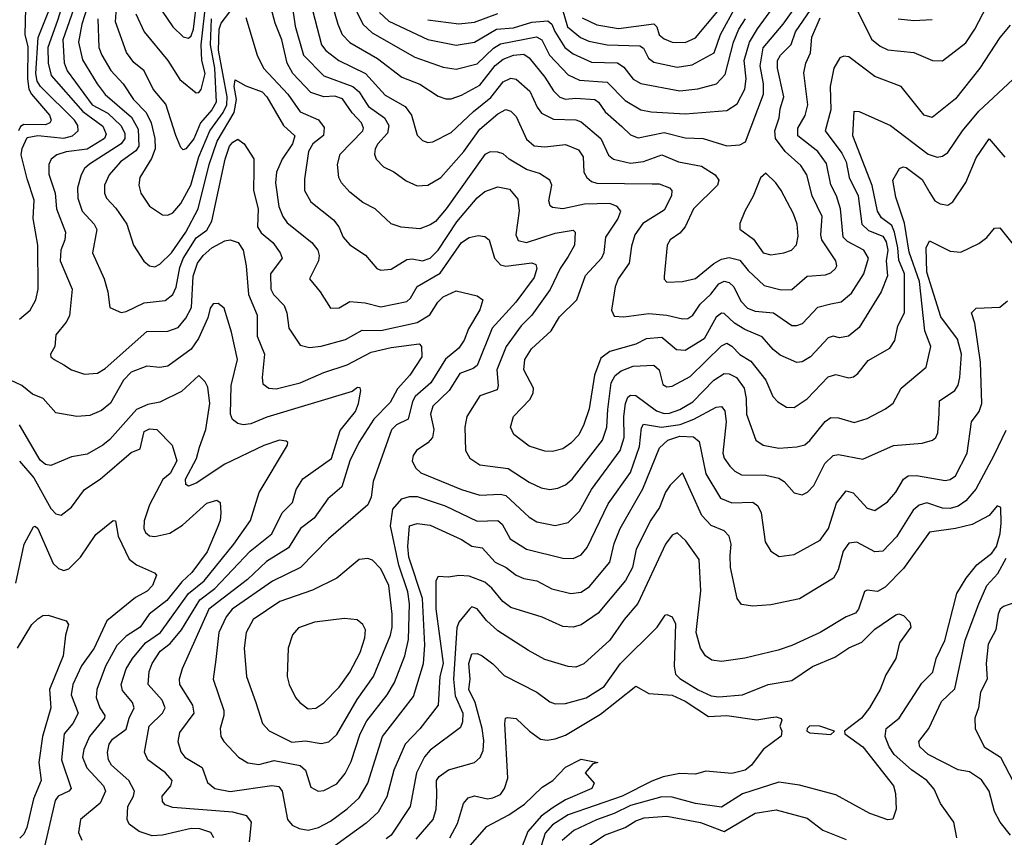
# Model space of a CAD drawing. Extents: x 1308313 to 1441400, y 959662 to 1036319.
# Tile 136 of 256: x 1330046 to 1333833, y 992897 to 996042. Entities that reach past the tile are written whole.
import ezdxf

# ---------------------------------------------------------------- set-up
doc = ezdxf.new("R2010")
doc.units = 0

msp = doc.modelspace()

# ---------------------------------------------------------------- linework, layer by layer
at = {"layer": '0CON10XD'}
for points in [[(1331121.6, 996271.6), (1331206.2, 995945), (1331223.1, 995923.1), (1331273.9, 995885), (1331375.3, 995835), (1331452.1, 995752.1), (1331528.1, 995708.1), (1331552.6, 995675), (1331575, 995597.5), (1331595, 995577.3), (1331615, 995569.6), (1331635, 995572.1), (1331705, 995607.8), (1331790.6, 995689.4), (1331857.4, 995742.6), (1331905, 995803.5), (1331935, 995816.5), (1331955, 995812.9), (1332007.4, 995767.4), (1332035.8, 995705.8), (1332053, 995683), (1332099.5, 995659.5), (1332185, 995657.3), (1332205, 995649.2), (1332280.8, 995585), (1332310.6, 995520.6), (1332330, 995505), (1332395, 995490.2), (1332445, 995497), (1332515, 995521.6), (1332580, 995495), (1332668.2, 995478.2), (1332721.1, 995445), (1332734.5, 995425), (1332729.2, 995405), (1332637.5, 995315), (1332604.8, 995245.2), (1332585, 995221.2)], [(1330045, 996213.5), (1330055.3, 996185), (1330068.2, 996085), (1330066.2, 995985), (1330077.3, 995937.3), (1330075.5, 995815), (1330080.6, 995775), (1330091.4, 995755), (1330160.5, 995675), (1330166.6, 995655), (1330161.5, 995645), (1330145, 995637.5), (1330061.8, 995638.2), (1330049.1, 995630.9), (1330040.8, 995615)], [(1330246, 996215), (1330191.6, 996038.4), (1330153.9, 995935), (1330155.5, 995874.5), (1330167.3, 995827.3), (1330289.1, 995689.1), (1330365, 995631.9), (1330378.1, 995601.9), (1330372.1, 995585), (1330305.7, 995544.3), (1330225, 995534.1), (1330188.4, 995521.6), (1330166.5, 995505), (1330157.7, 995485), (1330157.5, 995447.5), (1330181.7, 995375), (1330187.3, 995315), (1330221.4, 995225), (1330220, 995195), (1330203.8, 995155), (1330201.9, 995115), (1330247.2, 995005), (1330237.3, 994902.7), (1330225, 994878.1), (1330185, 994830), (1330181.1, 994785), (1330164.3, 994755), (1330166, 994745), (1330178, 994735), (1330215, 994714.6), (1330245, 994695.5), (1330295, 994678.2), (1330345, 994682.1), (1330375, 994700), (1330535, 994843.2), (1330615, 994844), (1330655, 994857.5), (1330685, 994893.8), (1330706.4, 994935), (1330712.4, 995055), (1330729.3, 995105), (1330751.2, 995135), (1330785, 995164.4), (1330835, 995191.9), (1330855, 995195.5), (1330886.7, 995185), (1330904.7, 995155), (1330916.5, 995095), (1330925.3, 994985), (1330959.1, 994905), (1330959.4, 994825), (1330987.6, 994755), (1330978.2, 994665), (1330981.6, 994641.6), (1331003.8, 994625), (1331031.9, 994621.9), (1331125, 994644.8), (1331215, 994684.8), (1331305, 994714.2), (1331397.5, 994762.5), (1331475, 994781.6), (1331582, 994795), (1331591.8, 994785), (1331592.5, 994745), (1331546.9, 994675), (1331498.3, 994621.7), (1331470.2, 994569.8), (1331407.4, 994505), (1331350.2, 994415), (1331316.1, 994345), (1331285, 994244.5), (1331230.7, 994199.3), (1331178.2, 994125), (1331125.3, 994085), (1331079.6, 994010.4), (1330995, 993958.1), (1330921.8, 993888.2)], [(1330302.4, 996225), (1330211.4, 995965), (1330216.3, 995876.3), (1330228.3, 995845), (1330324.8, 995715), (1330385, 995681.9), (1330434.8, 995635), (1330450.5, 995605), (1330450.5, 995585), (1330436.7, 995565), (1330314.3, 995485.7), (1330295, 995469.6), (1330282.8, 995445), (1330268.5, 995395), (1330270, 995355), (1330286.6, 995305), (1330332.7, 995255), (1330343.1, 995235), (1330325.9, 995145), (1330370.4, 995045), (1330384.7, 994994.7), (1330392.5, 994935), (1330435.8, 994915.8), (1330455, 994919.5), (1330525, 994953.4), (1330605, 994962), (1330634.8, 994985.2), (1330647.4, 995012.6), (1330661.4, 995088.6), (1330675, 995123.9), (1330725, 995203), (1330765, 995232.3), (1330785, 995266.9), (1330835.7, 995505), (1330852.8, 995555), (1330865, 995570.7), (1330885, 995581.9), (1330909.4, 995565), (1330946.8, 995506.8), (1330946.1, 995465), (1330945.7, 995385), (1330962.9, 995315), (1330960.6, 995245), (1330975, 995221.6), (1331018.9, 995185), (1331047.8, 995145), (1331054.7, 995125), (1331010.2, 995065), (1331012.1, 995005), (1331022, 994985), (1331063.1, 994943.1), (1331073.2, 994915), (1331080.4, 994855), (1331125, 994790), (1331160.5, 994780.5), (1331205, 994786.5), (1331298.4, 994811.6), (1331362.7, 994847.3), (1331435, 994846), (1331575, 994877.4), (1331623.1, 994906.9), (1331653.9, 994955), (1331675, 994976.4), (1331725, 994999.4), (1331805, 994979.2), (1331826.7, 994965), (1331815, 994925.8), (1331772.6, 994852.6), (1331755, 994809.1), (1331735, 994778.8), (1331683.9, 994736.1), (1331626.7, 994645), (1331567.4, 994592.6), (1331556.5, 994573.5), (1331540, 994505), (1331495, 994483.6), (1331476.2, 994463.8), (1331405.4, 994265), (1331398.2, 994205), (1331384.8, 994175.2), (1331233.6, 994045), (1331125.5, 993934.5), (1331018, 993882), (1330862.9, 993775), (1330840.5, 993745), (1330811.8, 993685), (1330800.4, 993580.4), (1330789.7, 993505), (1330830.6, 993385), (1330830.8, 993365), (1330816.6, 993315), (1330819.6, 993285), (1330830.5, 993265), (1330887.8, 993205), (1330923.2, 993183.2), (1330965, 993177.6), (1331025, 993193), (1331125, 993172.7), (1331144.7, 993154.7), (1331165, 993090), (1331193.3, 993075), (1331215, 993076.4), (1331265, 993103.2), (1331297.5, 993142.5), (1331321.2, 993188.8), (1331355, 993294.5), (1331381.5, 993345), (1331459.3, 993445), (1331487.3, 993492.7), (1331526.7, 993595), (1331541.6, 993658.4), (1331545.7, 993795), (1331539.1, 993840.9), (1331503.7, 993943.7), (1331472.2, 994095), (1331481.2, 994158.8), (1331515, 994199.1), (1331545, 994208.1), (1331575, 994208.3), (1331681.9, 994171.9), (1331805, 994113.4), (1331885, 994115.8), (1331901.3, 994101.3), (1331932.1, 994045), (1331995, 994005.3), (1332135, 993971.1), (1332175, 993969.2), (1332205, 993983.1), (1332228.6, 994011.4), (1332309.8, 994180.2), (1332395, 994300.8), (1332429.9, 994400.1), (1332437.9, 994472.1), (1332445, 994486.7), (1332514, 994474), (1332585.5, 994485), (1332638.8, 994505), (1332725, 994551.8), (1332745, 994554.5), (1332757.8, 994537.8), (1332762.4, 994495), (1332749.8, 994375), (1332755.9, 994355), (1332776.9, 994325), (1332796.5, 994305), (1332821.6, 994291.6), (1332915, 994290), (1332965, 994277.8), (1332985.6, 994265.6), (1333025, 994221.4), (1333055, 994214.3), (1333075.8, 994225), (1333099.9, 994250.1), (1333142.2, 994335), (1333175, 994366.2), (1333195, 994369.7), (1333288.1, 994351.9), (1333406.5, 994403.5), (1333516.6, 994413.4), (1333556, 994424), (1333568.9, 994435), (1333577, 994453), (1333582.8, 994527.2), (1333583.5, 994576.5), (1333641.9, 994615), (1333655, 994635.8), (1333662.3, 994665), (1333668.1, 994755), (1333653, 994813), (1333589, 994899), (1333535, 995070.8), (1333531.6, 995165), (1333545, 995191.2), (1333625, 995151.2), (1333665, 995148.2), (1333735, 995180.6), (1333765, 995204.3), (1333795, 995240.6), (1333815, 995241.2), (1333867.2, 995177.2)], [(1330342.5, 996205), (1330284.4, 996024.4), (1330272.1, 995955), (1330287.3, 995887.3), (1330343.5, 995795), (1330374.6, 995754.6), (1330476.4, 995666.4), (1330501.1, 995621.1), (1330503.6, 995555), (1330492.4, 995537.6), (1330433.9, 995495), (1330389.5, 995445), (1330372.6, 995405), (1330372.5, 995375), (1330379.6, 995355), (1330415, 995317.1), (1330458.1, 995255), (1330484.1, 995174.1), (1330523.3, 995113.3), (1330544.7, 995094.7), (1330565, 995091.2), (1330585, 995101.1), (1330629.8, 995145), (1330684.4, 995225), (1330732.5, 995315), (1330775, 995484.5), (1330805, 995574.6), (1330870.4, 995685), (1330880.1, 995735), (1330870.9, 995785), (1330875, 995810.6), (1330915, 995787.9), (1330978.8, 995765)], [(1331335.6, 996085), (1331365, 996025.4), (1331401.3, 995991.3), (1331565, 995897.6), (1331675, 995860), (1331725, 995851.2), (1331805, 995872.2), (1331868.1, 995931.9), (1331895, 995948.5), (1332033.4, 995976.6), (1332053.8, 995965), (1332083.4, 995905), (1332155, 995830.2), (1332199.5, 995809.5), (1332305, 995801.4), (1332375, 995730.5), (1332435, 995695.8), (1332475, 995687.5), (1332605, 995679.3), (1332765, 995692.4), (1332805, 995717.8), (1332834.3, 995775), (1332839.5, 995815), (1332832.7, 995885), (1332852.8, 995955), (1332883.4, 996006.7), (1332991, 996155)], [(1330045, 994890.5), (1330085.8, 994924.2), (1330107.7, 994965), (1330117.3, 995005), (1330115.6, 995175), (1330097.4, 995277.4), (1330101.7, 995348.3), (1330075, 995430), (1330051.7, 995521.7), (1330055, 995546.6), (1330075, 995588.5), (1330115, 995596.1), (1330215, 995586), (1330248.9, 995595), (1330271.3, 995615), (1330269.1, 995635), (1330256.1, 995655), (1330125.3, 995785.3), (1330113.6, 995805), (1330108.1, 995835), (1330117.1, 995972.9), (1330180.5, 996135)], [(1330593.5, 996075), (1330635.4, 996015), (1330675, 995976.2), (1330695, 995970.4), (1330705, 995979.6), (1330714, 996005), (1330728.8, 996125)], [(1330743.8, 995773.8), (1330759.3, 995835), (1330747, 995885), (1330743.8, 995945), (1330763.1, 996116.9)], [(1331236.8, 996136.8), (1331268.8, 996025), (1331286.4, 995985), (1331315, 995953.8), (1331422.3, 995892.3), (1331515, 995821.4), (1331585, 995793.6), (1331655, 995747.3), (1331685, 995737.5), (1331705, 995738), (1331745, 995752.1), (1331815, 995790.4), (1331875, 995865.2), (1331905, 995890), (1331945, 995905.5), (1331985, 995909), (1332005, 995895.4), (1332065, 995821.3), (1332098.6, 995768.6), (1332123.4, 995743.4), (1332145, 995735.7), (1332185, 995739.8), (1332258.5, 995735), (1332272.1, 995725), (1332297.6, 995687.6), (1332361.7, 995631.7), (1332395, 995599.3), (1332425, 995586.9), (1332525, 995607.6), (1332605, 995587.3), (1332675, 995585.3), (1332765, 995557.3), (1332815, 995560.9), (1332837.6, 995572.4), (1332907.1, 995755), (1332906.8, 995795), (1332894, 995865), (1332905, 995933.8), (1332981.7, 996025), (1333046, 996115)], [(1333264.2, 996084.2), (1333322.3, 995967.7), (1333355, 995939.6), (1333385, 995925.9), (1333485, 995916), (1333556.7, 995885), (1333595, 995883.8), (1333685, 995952.7), (1333719.6, 996005), (1333780.4, 996125)], [(1330346.3, 996045), (1330350.6, 995935), (1330361.7, 995905), (1330396.9, 995846.9), (1330444.2, 995795), (1330483.9, 995735), (1330531.7, 995685), (1330551, 995645), (1330565.6, 995585), (1330566.7, 995545), (1330552.6, 995507.4), (1330508.4, 995435), (1330504, 995405), (1330511.5, 995375), (1330545.2, 995325.2), (1330595, 995291.1), (1330615, 995290.4), (1330635, 995299.6), (1330665.7, 995334.3), (1330703.8, 995405), (1330734.7, 995515), (1330776.7, 995615), (1330829, 995685), (1330843, 995715), (1330843.6, 995745), (1330810.7, 995925), (1330812.5, 996005), (1330820.8, 996029.2), (1330875, 996099.2)], [(1330782.5, 996045), (1330778, 995945), (1330795.7, 995855), (1330802, 995725), (1330785, 995695.2), (1330740.6, 995645), (1330715, 995583.5), (1330685, 995545.6), (1330675, 995540.8), (1330665, 995550), (1330646.5, 995596.5), (1330607.6, 995717.6), (1330558.8, 995775), (1330524.7, 995845), (1330485, 995877.5), (1330456.3, 995916.3), (1330414.1, 996034.1), (1330419.4, 996105)], [(1333855, 996021.1), (1333815, 995973.1), (1333738.2, 995855), (1333645, 995737.9), (1333555, 995665.5), (1333525, 995674.5), (1333507.5, 995695), (1333436.5, 995785), (1333335, 995823.5), (1333235, 995899.4), (1333215, 995902.2), (1333200.4, 995895), (1333176.8, 995855), (1333162.9, 995785), (1333166.1, 995695), (1333143.7, 995615), (1333208.1, 995528.1), (1333225.1, 995495.1), (1333236.2, 995435), (1333270.9, 995365), (1333285.2, 995255), (1333310.5, 995230.5), (1333365, 995209.8), (1333378, 995188), (1333384.4, 995155), (1333377.9, 995115), (1333383.3, 995056.7), (1333358.6, 994995), (1333275, 994857.5), (1333232.9, 994825), (1333198.7, 994818.7), (1333175, 994824), (1333155, 994818.8), (1333087.9, 994745), (1333055, 994725.4), (1333035, 994722.9), (1332971.1, 994751.1), (1332943.3, 994773.3), (1332901.9, 994821.9), (1332835, 994849.8), (1332795, 994874.8), (1332755, 994911.6), (1332745, 994912.8), (1332725, 994897.7), (1332678.2, 994815), (1332605, 994769.7), (1332571.9, 994771.9), (1332515, 994820), (1332455, 994814.8), (1332415, 994793.6), (1332315, 994765.3), (1332280.5, 994739.5), (1332256.3, 994675), (1332235.9, 994545), (1332216.1, 994485), (1332196.2, 994445), (1332165, 994412.5), (1332135, 994391.5), (1332095, 994380.4), (1332065, 994382.1), (1332005, 994401.8), (1331946.2, 994446.2), (1331933.3, 994475), (1331944.5, 994515), (1332008.4, 994581.6), (1332021.3, 994605), (1332021.5, 994625), (1331984.7, 994695), (1331988.4, 994735), (1332014.5, 994775.5), (1332090, 994845), (1332121.4, 994898.6), (1332189.1, 994965), (1332222.5, 995057.5), (1332285, 995125.6), (1332293.2, 995146.8), (1332300.2, 995205), (1332345.8, 995275), (1332358.5, 995305), (1332343.6, 995323.6), (1332315, 995335.3), (1332217.8, 995332.2), (1332135, 995314), (1332095, 995319.1), (1332086, 995326), (1332080.4, 995345), (1332092, 995405), (1332084.5, 995425), (1332045, 995450.5), (1331995, 995466.3), (1331928.2, 995505), (1331905, 995525.6), (1331885, 995532.2), (1331855, 995533.3), (1331835, 995523.6), (1331685.6, 995314.4), (1331645, 995266.3), (1331625, 995252.3), (1331585, 995237.5), (1331513.5, 995243.5), (1331475, 995256.5), (1331412.5, 995315), (1331365, 995338.8), (1331315, 995377.9), (1331283.9, 995413.9), (1331273.9, 995435), (1331268, 995485), (1331278.9, 995525), (1331365.2, 995615), (1331368.1, 995625), (1331360.4, 995645), (1331324.2, 995684.2), (1331287.7, 995737.7), (1331258.1, 995748.1), (1331215, 995745.8), (1331165, 995762.4), (1331096.7, 995835), (1331074.8, 995874.8), (1331054.3, 995965), (1331028.1, 996028.1), (1331007.3, 996105)], [(1331091.9, 996105), (1331105, 996017.5), (1331138, 995905), (1331215, 995826.2), (1331327.3, 995785), (1331351.9, 995765), (1331365, 995740.9), (1331387.7, 995707.7), (1331448.9, 995665), (1331465.2, 995635.2), (1331460.2, 995605), (1331423.4, 995565), (1331412.9, 995545), (1331410, 995525), (1331417.5, 995505), (1331445, 995476.5), (1331485, 995457.1), (1331532.6, 995422.6), (1331575, 995403.5), (1331616.2, 995405), (1331665, 995434.6), (1331754.3, 995535), (1331815, 995620.5), (1331885, 995679.5), (1331915, 995695.9), (1331935, 995690.4), (1331955, 995670), (1331995, 995582.1), (1332025, 995556.5), (1332065, 995552.5), (1332145, 995561.4), (1332195, 995540.8), (1332213.4, 995515), (1332216.2, 995455), (1332226.5, 995435), (1332245, 995419.2), (1332265, 995413.6), (1332479, 995411), (1332505, 995410), (1332545, 995395.5), (1332553.5, 995385), (1332553.2, 995365), (1332525, 995309.2), (1332442.1, 995257.9), (1332411.9, 995215), (1332398.7, 995171.3), (1332389.4, 995105), (1332347.9, 995045), (1332335.9, 995014.1), (1332321.5, 994925), (1332331.9, 994901.9), (1332368.9, 994898.9), (1332465, 994911.2), (1332535, 994904.8), (1332595, 994891.3), (1332615, 994893.2), (1332635.4, 994905), (1332662.5, 994947.5), (1332704.1, 994985.9), (1332735, 995025.3), (1332755, 995035.9), (1332775, 995031.2), (1332792.2, 995015), (1332819.3, 994959.3), (1332845, 994932.6), (1332875, 994920.2), (1332945.6, 994915), (1333016.1, 994866.1), (1333035, 994865.4), (1333056.5, 994873.5), (1333115, 994936.7), (1333165, 994948.4), (1333205, 994956.6), (1333245, 994990), (1333292.7, 995065), (1333310, 995125), (1333292.2, 995155), (1333229.2, 995189.2), (1333213.5, 995205), (1333203, 995315), (1333187.1, 995365), (1333166.2, 995406.2), (1333148.3, 995488.3), (1333115.3, 995535), (1333038.4, 995595), (1333038.1, 995625), (1333066.8, 995673.2), (1333076.8, 995715), (1333062.1, 995837.9), (1333069.2, 995875), (1333086.9, 995915), (1333091.9, 995975), (1333125, 996049.2)], [(1332131.9, 996085), (1332152.8, 996015), (1332203.1, 995973.1), (1332235, 995959.3), (1332304.8, 995944.8), (1332431.3, 995941.3), (1332445, 995932.2), (1332464.5, 995894.5), (1332485, 995878.1), (1332575, 995859.6), (1332632.2, 995867.8), (1332717.1, 995915), (1332741.6, 995985), (1332801.5, 996095)], [(1332585, 995221.2), (1332548.1, 995195), (1332535.6, 995175), (1332524.4, 995054.4), (1332525, 995043.3), (1332535, 995032.9), (1332595, 995034.7), (1332645, 995046.4), (1332716, 995104), (1332745, 995120.2), (1332775, 995127), (1332815, 995116.9), (1332847, 995077), (1332908.9, 995018.9), (1332975, 995003.2), (1333015, 995004.6), (1333075, 995055.9), (1333145, 995060), (1333165, 995067.9), (1333182.9, 995085), (1333188.2, 995095), (1333184.7, 995115), (1333131, 995195), (1333126.9, 995215), (1333131.6, 995285), (1333094.3, 995365), (1333073.2, 995445), (1333050.6, 995480.6), (1332990, 995535), (1332953.2, 995585), (1332949.8, 995615), (1332967.3, 995665), (1332970.3, 995699.7), (1332984.2, 995745), (1332961, 995855), (1332961, 995885), (1332971.6, 995905), (1333013.5, 995946.5), (1333030.3, 995995), (1333088.9, 996081.1)], [(1330492.7, 996065), (1330524.1, 995995), (1330615.9, 995885), (1330661.3, 995811.3), (1330725, 995761.1), (1330735, 995761.9), (1330743.8, 995773.8)], [(1330915, 996050), (1330959.6, 995905), (1330984, 995855), (1331076.5, 995755), (1331125, 995687.8), (1331195, 995656.3), (1331217, 995627), (1331213.9, 995596.1), (1331173.9, 995565), (1331156.5, 995535), (1331141.8, 995428.3), (1331141.3, 995385), (1331165, 995341.1), (1331252.7, 995272.7), (1331272.7, 995245), (1331290, 995205), (1331315, 995175.5), (1331376, 995136), (1331418.8, 995085), (1331435, 995078.1), (1331475, 995081.8), (1331535, 995119.4), (1331555, 995121.9), (1331595, 995114.7), (1331625, 995124.7), (1331655, 995155.3), (1331726.8, 995265), (1331805, 995357.2), (1331835, 995380.8), (1331885, 995399.6), (1331929.7, 995389.7), (1331962.1, 995352.1), (1331967.3, 995307.3), (1331953.8, 995215), (1331962.5, 995192.5), (1331995, 995184.8), (1332105, 995220.5), (1332175, 995232.5), (1332182.5, 995225), (1332180.3, 995175), (1332155, 995130.7), (1332124.8, 995085), (1332085.7, 995004.3), (1332015.1, 994904.9), (1331975, 994864.1), (1331917.4, 994785), (1331881.6, 994695), (1331886.7, 994635), (1331882.1, 994617.9), (1331815, 994595.5), (1331765.4, 994515), (1331757.5, 994475), (1331760.4, 994385), (1331776.7, 994355), (1331815, 994329.6), (1331925, 994315.8), (1332005, 994262.8), (1332051.3, 994241.3), (1332085, 994235.4), (1332115, 994239.6), (1332145, 994252.5), (1332170.7, 994275), (1332286.8, 994425), (1332303.4, 994475), (1332307.9, 994542.1), (1332320.4, 994645), (1332336.7, 994673.3), (1332359.2, 994690.8), (1332405, 994708.8), (1332485, 994712.5), (1332504.8, 994694.8), (1332519.3, 994639.3), (1332535, 994630), (1332555, 994632.2), (1332625, 994669.4), (1332745, 994787.6), (1332765, 994797.5), (1332785, 994785.8), (1332815, 994754.1), (1332857.9, 994727.9), (1332915.9, 994655), (1332942.6, 994592.6), (1332961.4, 994571.4), (1332995, 994550.9), (1333025, 994549.6), (1333075, 994583.2), (1333155, 994668), (1333185, 994677.7), (1333235, 994664.5), (1333252.4, 994667.6), (1333269.6, 994680.4), (1333309, 994731), (1333391.9, 994778.1), (1333412.1, 994807.9), (1333423.3, 994865), (1333448.4, 994915), (1333448.4, 995065), (1333426.5, 995116.5), (1333423.8, 995165), (1333410.9, 995225), (1333399.7, 995249.7), (1333359.9, 995279.9), (1333344.9, 995304.9), (1333324.1, 995404.1), (1333250.2, 995595), (1333255, 995690), (1333275, 995688.5), (1333395, 995635.4), (1333540, 995525), (1333575, 995513.4), (1333595, 995517.3), (1333615, 995530.8), (1333671.9, 995615), (1333735, 995690), (1333865, 995812)], [(1331429.6, 996069.6), (1331465, 996035.7), (1331615, 995966), (1331725, 995944.3), (1331795, 995956), (1331879.5, 996005), (1331945, 996010.8), (1332015, 996032.7), (1332077.6, 996037.6), (1332092.2, 996025), (1332103.9, 995996.1), (1332143, 995935), (1332175, 995911), (1332245, 995878.8), (1332345.4, 995875.4), (1332369.4, 995859.4), (1332405, 995813.3), (1332435, 995796.8), (1332585, 995768.4), (1332654.4, 995775.6), (1332725.2, 995794.8), (1332758.7, 995831.3), (1332791.2, 995955), (1332812.2, 996005), (1332837, 996045)], [(1331615, 996042), (1331735, 996026.4), (1331795, 996033), (1331885, 996065.7)], [(1332209.4, 996049.4), (1332265, 996021.8), (1332348.6, 996008.6), (1332485, 996025.7), (1332495.7, 996015), (1332505, 995983.8), (1332525, 995967.8), (1332555, 995955.9), (1332605, 995954.8), (1332645, 995972.2), (1332731.1, 996075)], [(1333425, 996045.9), (1333485, 996038.8), (1333555, 996042.2)], [(1330978.8, 995765), (1330997, 995745), (1331060, 995635), (1331104.6, 995595), (1331095.2, 995565), (1331055.7, 995505), (1331033.8, 995455), (1331029.8, 995415), (1331042.8, 995322.8), (1331057.5, 995285), (1331075, 995260.3), (1331169.6, 995185), (1331192.3, 995155), (1331197.9, 995135), (1331194.6, 995115), (1331160, 995045), (1331201.1, 994995), (1331241.8, 994931.8), (1331275, 994933.5), (1331315, 994957.5), (1331375, 994953.4), (1331435, 994937.4), (1331535, 994958.2), (1331549.3, 994970.7), (1331574.8, 995015.2), (1331662.7, 995067.3), (1331745, 995184.6), (1331775, 995203.9), (1331808.7, 995211.3), (1331835, 995208.1), (1331851.4, 995195), (1331871.4, 995125), (1331895, 995099), (1331915, 995094.5), (1332015, 995106.7), (1332030.6, 995100.6), (1332034.7, 995085), (1332025, 995050), (1331954.3, 994955), (1331862.7, 994855), (1331805, 994712.1), (1331790, 994700), (1331738.8, 994681.2), (1331697.4, 994615), (1331634.6, 994555.4), (1331625.7, 994525), (1331638.6, 994465), (1331633.4, 994435), (1331616, 994414), (1331572.1, 994385), (1331559.2, 994365), (1331555.4, 994345), (1331567.6, 994317.6), (1331588.3, 994298.3), (1331745, 994234.2), (1331815, 994212.5), (1331895, 994217.3), (1331915, 994211.4), (1332005, 994128.5), (1332035, 994110.9), (1332105, 994096.7), (1332155, 994108.5), (1332199.1, 994150.9), (1332245.2, 994235), (1332355, 994385.4), (1332370.7, 994435), (1332370, 994515), (1332375.2, 994565), (1332385, 994590), (1332395, 994597.1), (1332415, 994596), (1332495, 994537.8), (1332525, 994527.4), (1332545, 994528.1), (1332585, 994542.1), (1332635, 994572.6), (1332715, 994654.8), (1332755, 994680.8), (1332775, 994679.5), (1332802.3, 994665), (1332831.7, 994625), (1332840.4, 994585), (1332841.2, 994525), (1332876.7, 994425), (1332905, 994405.4), (1332965, 994393.2), (1333035, 994398.4), (1333065, 994406.7), (1333085, 994423.2), (1333143.8, 994496.2), (1333165, 994511.5), (1333195, 994511.1), (1333255, 994492.1), (1333305, 994508.2), (1333375.3, 994544.7), (1333405, 994567.5), (1333435.6, 994625), (1333532.1, 994705), (1333549.6, 994785), (1333527, 994845), (1333506.1, 995035), (1333467.3, 995147.3), (1333449.4, 995259.4), (1333415, 995359.2), (1333404, 995425), (1333430.2, 995469.8), (1333443.9, 995476.1), (1333455, 995473.4), (1333517.4, 995427.4), (1333545.9, 995375.9), (1333565, 995345.5), (1333585.8, 995334.2), (1333615, 995328.6), (1333635, 995340.8), (1333684.3, 995415.7), (1333725, 995510.8), (1333775, 995584.2), (1333835, 995513.1)], [(1332935, 995137.5), (1332985, 995144.7), (1333014.3, 995155.7), (1333033.7, 995176.3), (1333040.1, 995209.9), (1333035.9, 995255), (1333022.3, 995295), (1332974.5, 995385), (1332954.4, 995415), (1332915, 995452), (1332895, 995434), (1332867.2, 995362.8), (1332834.4, 995305), (1332815, 995257.5), (1332815.7, 995235.7), (1332867.9, 995197.9), (1332905.3, 995145.3), (1332935, 995137.5)], [(1330929.4, 992879.4), (1330937.3, 992955), (1330918.9, 992978.9), (1330865, 992993.3), (1330635, 993011.1), (1330605, 993022.2), (1330594.5, 993035), (1330593.8, 993055), (1330627.5, 993095), (1330632, 993115), (1330606, 993145), (1330539.1, 993195), (1330526.2, 993225), (1330544.2, 993325), (1330595.3, 993375), (1330605.3, 993395), (1330593.8, 993425), (1330539.7, 993485), (1330543.2, 993535), (1330554.8, 993565), (1330586.7, 993613.3), (1330625, 993643), (1330668.4, 993695), (1330739.3, 993810.7), (1330796.1, 993853.9), (1330932, 993998), (1331015.7, 994064.3), (1331055, 994145.5), (1331094.6, 994185), (1331109.3, 994235), (1331134.8, 994275.2), (1331245, 994354.6), (1331278.1, 994461.9), (1331337.5, 994535), (1331349.2, 994565), (1331357.7, 994615), (1331355, 994625.6), (1331345, 994627.3), (1331325, 994611.2), (1330997, 994513), (1330935, 994487.6), (1330905, 994483.3), (1330885, 994488.2), (1330864, 994504), (1330856.8, 994525), (1330859.4, 994635), (1330883.1, 994735), (1330860.4, 994839.6), (1330832, 994932), (1330809.7, 994949.7), (1330790.5, 994949.5), (1330778, 994932), (1330769.4, 994895), (1330734.1, 994815.9), (1330705, 994774.7), (1330615, 994709.4), (1330585, 994704.7), (1330535, 994709.6), (1330475, 994686.5), (1330445, 994655.4), (1330395, 994567.5), (1330360.7, 994539.3), (1330315, 994519.6), (1330265, 994516.1), (1330185, 994530), (1330135.6, 994585), (1330095, 994601.5), (1330054.4, 994634.4), (1330010.8, 994655)], [(1330921.8, 993888.2), (1330773.3, 993775), (1330671.1, 993545), (1330658.9, 993505), (1330660.3, 993485), (1330710, 993405), (1330715.9, 993375), (1330659.9, 993300.1), (1330654.6, 993265), (1330665.3, 993225.3), (1330681.1, 993205), (1330748.2, 993165), (1330768.3, 993108.3), (1330795.8, 993085), (1330855, 993072.6), (1331015, 993096.2), (1331042.1, 993092.1), (1331054.8, 993074.8), (1331076.1, 992965), (1331094.1, 992944.1), (1331121.2, 992931.2), (1331155, 992924.6), (1331195, 992934.1), (1331241.4, 992958.6), (1331305, 993005.9), (1331351.4, 993048.6), (1331384.3, 993105), (1331440.7, 993285), (1331561, 993439), (1331598.3, 993565), (1331603.9, 993636.1), (1331595.6, 993815), (1331542.4, 993975), (1331538.3, 994015), (1331545.4, 994094.6), (1331575, 994103.8), (1331625, 994097.5), (1331745, 994042.2), (1331785, 994016.9), (1331825, 994010.6), (1331875, 993955.8), (1331916.4, 993935), (1331955, 993904.7), (1331985, 993892.4), (1332035, 993883.3), (1332092.9, 993852.9), (1332165, 993834.7), (1332205, 993839.7), (1332238, 993862), (1332315.8, 993955), (1332332.4, 994027.6), (1332354.8, 994085), (1332442.6, 994237.4), (1332506.7, 994395), (1332538.9, 994425), (1332585, 994440.5), (1332637, 994437), (1332659.3, 994419.2), (1332685.4, 994295.4), (1332741.6, 994201.6), (1332785, 994183.6), (1332865, 994186), (1332885, 994172.2), (1332897.8, 994145), (1332913.5, 994033.5), (1332935, 993997.1), (1332966.5, 993976.5), (1333025, 993984.6), (1333125, 994040.4), (1333156.8, 994085), (1333187.9, 994182.1), (1333225, 994229.1), (1333252, 994222), (1333305, 994162.7), (1333335, 994154.5), (1333383, 994187), (1333416, 994224), (1333445.2, 994274.8), (1333462.6, 994287.4), (1333495, 994289.2), (1333605, 994269.1), (1333625, 994272.7), (1333645, 994287.3), (1333689.4, 994375), (1333706, 994495), (1333736.6, 994535), (1333745.7, 994565), (1333741.5, 994725), (1333719.2, 994875), (1333706.7, 994915), (1333725, 994932), (1333815, 994935.7), (1333845, 994960)], [(1330792.7, 992895), (1330781.1, 992915), (1330739.2, 992929.2), (1330705, 992931.2), (1330595.2, 992905.2), (1330555, 992902.5), (1330505, 992919.3), (1330466.9, 992946.9), (1330459.2, 992965), (1330461.9, 993015), (1330483.7, 993055), (1330487.5, 993075), (1330466.1, 993115), (1330398.8, 993175), (1330387.9, 993195), (1330383.1, 993223.1), (1330390, 993255), (1330402.2, 993275), (1330455, 993312.3), (1330466.3, 993355), (1330485.7, 993395), (1330479.4, 993415), (1330441.7, 993461.7), (1330436.7, 993485), (1330454.8, 993545), (1330479.8, 993585), (1330530, 993645), (1330587.9, 993685), (1330695.2, 993835), (1330755.9, 993884.1), (1330869.6, 994025), (1330934, 994116), (1330966.4, 994223.6), (1331075.6, 994405), (1331077.5, 994415), (1331070.2, 994420.2), (1331045, 994424.2), (1330985, 994404.1), (1330835, 994332.2), (1330725, 994258.6), (1330695, 994247.5), (1330684.6, 994254.6), (1330683.7, 994275), (1330725.9, 994354.1), (1330737.8, 994397.8), (1330761.6, 994465), (1330777.2, 994565), (1330769, 994629), (1330759, 994649), (1330735, 994673.3), (1330668.5, 994611.5), (1330585, 994570.8), (1330538.8, 994561.2), (1330495, 994542.3), (1330393, 994427), (1330365, 994405.3), (1330305, 994371.1), (1330245, 994360.8), (1330165, 994326.5), (1330145, 994330.9), (1330125, 994347.3), (1330045, 994483.5)], [(1330045, 994343.3), (1330099.6, 994279.6), (1330165, 994162.3), (1330185, 994141.5), (1330205, 994136.5), (1330245, 994166.5), (1330295.5, 994235), (1330355, 994274.1), (1330475, 994377.3), (1330508.8, 994391.2), (1330525, 994457.5), (1330545, 994467.8), (1330572.9, 994465), (1330632.2, 994405), (1330650.4, 994345), (1330625, 994296.3), (1330596.7, 994273.3), (1330544.6, 994175.4), (1330524.3, 994114.3), (1330523.3, 994085), (1330529.1, 994069.1), (1330545, 994056.2), (1330565, 994053.4), (1330623.8, 994066.2), (1330672.6, 994097.4), (1330765, 994182.5), (1330804.4, 994194.4), (1330816.9, 994185), (1330819.5, 994145), (1330816.9, 994115), (1330805, 994085.7), (1330766.3, 993995), (1330708.2, 993915), (1330669.9, 993880.1), (1330611.8, 993808.2), (1330543.6, 993755), (1330509.1, 993705), (1330455, 993670.3), (1330420, 993635), (1330376.1, 993555), (1330342.4, 993465), (1330340.2, 993435), (1330353.7, 993395), (1330373.1, 993365), (1330371.8, 993355), (1330314.8, 993285), (1330292.3, 993235), (1330287.3, 993205), (1330304.4, 993164.4), (1330368.2, 993095), (1330375.3, 993075), (1330355, 993028.8), (1330279.6, 992965), (1330272.3, 992915), (1330285, 992885.6)], [(1333838.7, 994461.3), (1333793.1, 994365), (1333723.6, 994236.4), (1333685, 994190.7), (1333655, 994170.6), (1333625, 994161.4), (1333595, 994162.6), (1333535, 994183.7), (1333505, 994174.7), (1333482.5, 994155), (1333417.8, 994052.2), (1333365, 993997.9), (1333335, 993995.5), (1333265, 994031.8), (1333235, 994028.9), (1333213, 993997), (1333193.8, 993926.2), (1333176.4, 993893.6), (1333045, 993814.5), (1332935, 993790.8), (1332865, 993786.5), (1332822.5, 993792.5), (1332805.5, 993815.5), (1332780, 993935), (1332778.8, 993981.2), (1332782.4, 994025), (1332774.6, 994055), (1332755.2, 994075.2), (1332705, 994096.5), (1332668.9, 994135), (1332595, 994299.2), (1332548, 994252), (1332530, 994225), (1332506.9, 994165), (1332472.9, 994117.1), (1332417.1, 994005), (1332402.7, 993935), (1332375.3, 993885), (1332270.7, 993759.3), (1332205, 993714.6), (1332175, 993705.4), (1332135, 993707.5), (1332055, 993743.4), (1331935, 993780.3), (1331903.5, 993803.5), (1331862.2, 993855), (1331835, 993878.2), (1331775, 993902), (1331734.4, 993904.4), (1331695, 993897.1), (1331655, 993900.6), (1331646.5, 993883.5), (1331645.9, 993775.9), (1331674.3, 993565), (1331661.4, 993515), (1331655.3, 993405), (1331585, 993313.8), (1331528.2, 993255), (1331485.2, 993154.8), (1331457.8, 993052.2), (1331425, 992993.1), (1331379, 992951), (1331215, 992832.9)], [(1333650.5, 992895), (1333638.1, 992955), (1333587.1, 993027.1), (1333562.7, 993082.7), (1333534.6, 993115), (1333476, 993156), (1333409.3, 993215), (1333390, 993245), (1333374.8, 993285), (1333378, 993315), (1333428.2, 993355), (1333515, 993490), (1333558.1, 993531.9), (1333571, 993585), (1333604.6, 993654.6), (1333650.5, 993835), (1333686.4, 993893.6), (1333727.3, 993945), (1333785, 993990), (1333802.1, 994015), (1333816.9, 994065), (1333820.2, 994105), (1333819.1, 994165), (1333805, 994171.9), (1333774.6, 994135.4), (1333709.4, 994100.6), (1333645, 994084.3), (1333545, 994070.4), (1333445, 993930.8), (1333375, 993858.6), (1333345, 993842.2), (1333305, 993847.3), (1333295, 993842.2), (1333272.5, 993775), (1333260.5, 993759.5), (1333224.8, 993745.2), (1333125, 993685.3), (1333015, 993634.6), (1332962.7, 993617.3), (1332835, 993586.2), (1332745, 993572.7), (1332707.8, 993577.8), (1332683.3, 993595), (1332664, 993625), (1332647.9, 993685), (1332665.3, 993845), (1332658.9, 993965), (1332607.3, 994037.3), (1332575, 994067.5), (1332555, 994059.1), (1332529.1, 994025), (1332423.4, 993796.6), (1332370.6, 993735), (1332316, 993655), (1332215.9, 993564.1), (1332185, 993551.8), (1332155, 993553.8), (1332065, 993581.1), (1332002.9, 993615), (1331885, 993690.7), (1331840.6, 993730.6), (1331805, 993775.9), (1331785, 993783.1), (1331775.5, 993775), (1331735, 993724.4), (1331727, 993703), (1331714.9, 993505), (1331721.3, 993441.3), (1331750, 993375), (1331749.3, 993340.7), (1331741.2, 993318.8), (1331625, 993232.4), (1331603.2, 993206.8), (1331572.5, 993145), (1331547.8, 993015), (1331474.5, 992905.5), (1331455, 992891.6)], [(1330030.6, 993875), (1330063.1, 994025), (1330098.7, 994091.3), (1330105, 994094.3), (1330115, 994084.2), (1330175, 993950.4), (1330195, 993930.3), (1330215, 993923.4), (1330235, 993930), (1330279.6, 993975), (1330338.6, 994061.4), (1330405, 994115.8), (1330414, 994114), (1330424.5, 994055), (1330466.8, 993966.7), (1330495, 993944.6), (1330564.5, 993914.5), (1330571.9, 993905), (1330556, 993865), (1330536.1, 993843.9), (1330490.9, 993819.1), (1330380.7, 993729.3), (1330331.9, 993625), (1330283.8, 993556.2), (1330250.2, 993485), (1330244.3, 993445), (1330271.2, 993375), (1330249.8, 993335), (1330217.3, 993295), (1330206.6, 993195), (1330243.5, 993085), (1330235, 993074), (1330193.6, 993055), (1330181.9, 993038.1), (1330137.5, 992845)], [(1331205, 993258.2), (1331235, 993264.7), (1331265, 993292.9), (1331343.5, 993426.5), (1331407.1, 993515), (1331472.2, 993675), (1331478.7, 993705), (1331478, 993755), (1331465.7, 993865), (1331435, 993929.4), (1331403.4, 993963.4), (1331385, 993969.4), (1331351.2, 993965), (1331265, 993893.9), (1331172.3, 993847.7), (1331045.9, 993804.1), (1330943.9, 993735), (1330916.7, 993685), (1330909.1, 993625), (1330918.2, 993515), (1330954, 993415), (1330980, 993335), (1331005.9, 993305.9), (1331093.1, 993263.1), (1331145, 993268.3), (1331205, 993258.2)], [(1333856.4, 992905), (1333816.2, 992955), (1333795.6, 992995.6), (1333774.8, 993074.8), (1333745, 993118.6), (1333699.2, 993149.2), (1333655, 993156.8), (1333540, 993215), (1333507.5, 993245), (1333504.5, 993265.5), (1333543.1, 993315), (1333590.7, 993419.3), (1333642.1, 993467.9), (1333682.4, 993655), (1333735, 993794.5), (1333765.3, 993865), (1333808.2, 993911.9), (1333839.3, 993970.7)], [(1333895, 993807.8), (1333829.5, 993785), (1333817.1, 993775), (1333808.5, 993755), (1333800, 993695), (1333770.4, 993639.6), (1333762.4, 993565), (1333766.4, 993505), (1333740.7, 993455), (1333733.8, 993395), (1333719, 993355), (1333720.9, 993315), (1333755, 993245.3), (1333818.2, 993205), (1333903, 993043)], [(1330037.3, 993625), (1330092.9, 993715), (1330115, 993737.1), (1330135, 993750), (1330155, 993751.2), (1330225, 993729.2), (1330233.1, 993715), (1330221.9, 993675), (1330212.5, 993595), (1330160.9, 993465), (1330165.9, 993395), (1330133.5, 993285), (1330120, 993185), (1330128.6, 993115), (1330099, 993045), (1330073.5, 992935), (1330061.5, 992908.5), (1330045.8, 992894.2)], [(1331155, 993391.1), (1331185, 993393.2), (1331216.2, 993413.8), (1331274.6, 993475), (1331315, 993531.8), (1331355, 993608.1), (1331373.6, 993663.6), (1331375.4, 993695), (1331366, 993716), (1331343.6, 993733.6), (1331295, 993738.2), (1331180, 993725), (1331117.9, 993702.1), (1331094.6, 993675.4), (1331077.8, 993625), (1331074.6, 993515.4), (1331082.3, 993485), (1331106.5, 993435), (1331123.1, 993415), (1331155, 993391.1)], [(1331570.3, 992889.7), (1331635.8, 992965), (1331647, 993005), (1331650.2, 993055), (1331649.3, 993115), (1331659.4, 993130.6), (1331695, 993156.9), (1331795.3, 993184.7), (1331816.5, 993203.5), (1331828.6, 993231.4), (1331831.3, 993268.7), (1331825.1, 993315), (1331797.6, 993415), (1331773.8, 993465), (1331778.3, 993505), (1331773.1, 993565), (1331785, 993602.5), (1331805, 993604.5), (1331825, 993594.6), (1331865, 993564.5), (1331909.2, 993519.2), (1332035.2, 993455.2), (1332085, 993418.2), (1332105, 993410.8), (1332145, 993411.8), (1332225, 993433.4), (1332293.6, 993476.4), (1332357.2, 993565), (1332497.5, 993705), (1332528.9, 993751.1), (1332535, 993754.3), (1332555, 993745.6), (1332568.2, 993718.2), (1332563.2, 993555), (1332568.6, 993525), (1332585, 993507.5), (1332655, 993464), (1332705, 993441.7), (1332735, 993437.9), (1332825.6, 993444.4), (1332925, 993484.2), (1333015, 993499.6), (1333095.5, 993554.5), (1333180.4, 993589.6), (1333235, 993626.2), (1333285, 993648), (1333335, 993697.4), (1333415, 993752.2), (1333426.8, 993756.8), (1333445, 993750), (1333470, 993725), (1333472.9, 993705), (1333430, 993645), (1333415.6, 993585), (1333377.7, 993522.3), (1333355, 993466), (1333314.6, 993395), (1333284, 993355), (1333235, 993318.2), (1333217.5, 993305), (1333219.2, 993295), (1333289.2, 993245), (1333406.2, 993095), (1333414.5, 993065), (1333416.7, 993005), (1333403.9, 992966.1), (1333385, 992964.3), (1333315, 992988.9), (1333185, 993060), (1333045, 993097.5), (1332965, 993108.9), (1332825.7, 993064.3), (1332745, 993013.5), (1332645, 993026.5), (1332555, 993051.2), (1332515, 993052.8), (1332395, 993019.9), (1332331.8, 992988.2), (1332264.4, 992964.4), (1332176.7, 992923.3), (1332132.6, 992885)], [(1331700.3, 992895), (1331729.5, 992950.5), (1331753.2, 993026.8), (1331770.8, 993049.2), (1331795, 993056), (1331845, 993045.3), (1331865, 993048.2), (1331895, 993061.5), (1331910.8, 993085), (1331923.1, 993125), (1331912, 993335), (1331913.8, 993355), (1331921.7, 993358.3), (1331955, 993353.3), (1332006.7, 993305), (1332049.2, 993275), (1332075, 993270), (1332105, 993275.3), (1332145, 993289.2), (1332279.5, 993370.5), (1332415, 993478.2), (1332465, 993450.6), (1332555, 993443.9), (1332605, 993420), (1332695, 993361.3), (1332765, 993365.8), (1332880.7, 993349.3), (1332935, 993358.2), (1332955, 993360.4), (1332974.1, 993354.1), (1332977.5, 993347.5), (1332970, 993325), (1332977.5, 993305), (1332974.2, 993285.8), (1332905, 993234.2), (1332860, 993175), (1332836.5, 993155), (1332785, 993142.9), (1332685, 993150.9), (1332645, 993140), (1332585, 993142.4), (1332520.5, 993129.5), (1332476.5, 993113.5), (1332363.2, 993055), (1332155, 992983.1), (1332095, 992945.2), (1332066.7, 992913.3), (1332036.5, 992815)], [(1333165, 993292.9), (1333180, 993305), (1333123.3, 993325), (1333085, 993325.3), (1333074, 993315), (1333073.2, 993305), (1333085, 993298.2), (1333165, 993292.9)], [(1331769.3, 992855), (1331842, 992938), (1331926.5, 992983.5), (1331987.1, 993025), (1332055, 993089.5), (1332095.8, 993115), (1332145, 993167.2), (1332205, 993197.6), (1332270, 993185), (1332250, 993180), (1332221.2, 993145), (1332255.5, 993105.5), (1332246.7, 993085), (1332145, 993040.6), (1332098, 993012), (1332051.8, 992978.2), (1332000.1, 992919.9), (1331949.6, 992790.4)], [(1332205, 992845.3), (1332295, 992904.8), (1332375, 992934.8), (1332415, 992960), (1332447.9, 992972.1), (1332535, 992978.1), (1332664, 992954), (1332755, 992919.5), (1332875, 992990), (1332955, 993002.2), (1333075, 992970.9), (1333135, 992923.8), (1333225, 992889.1)]]:
    msp.add_lwpolyline(points, dxfattribs=at)

doc.saveas('drawing.dxf')
